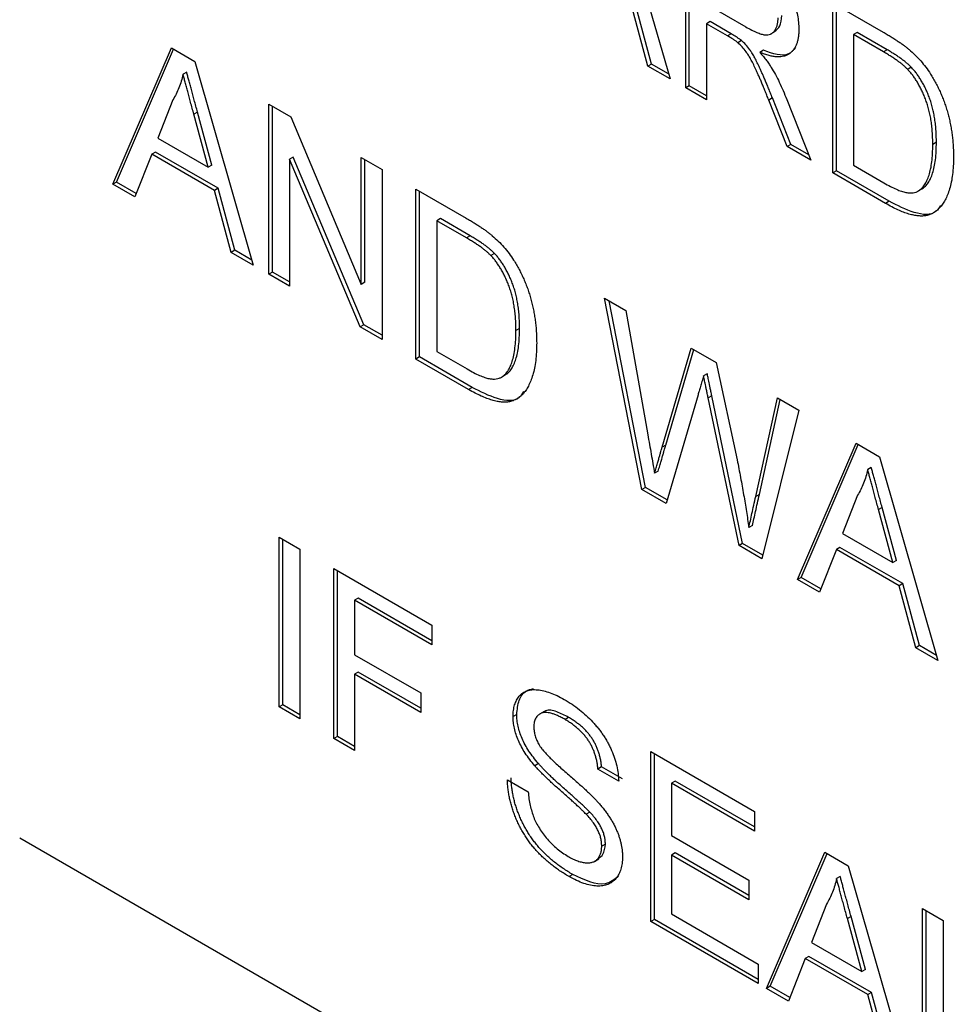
# Model space of a CAD drawing. Header units: millimetres. Extents: x 74 to 405, y 57 to 255.
# Tile 20 of 42: x 342.86 to 347.45, y 182.99 to 187.85. Entities that reach past the tile are written whole.
import ezdxf

# ---------------------------------------------------------------- set-up
doc = ezdxf.new("R2010")
doc.units = ezdxf.units.MM

msp = doc.modelspace()

# ---------------------------------------------------------------- linework, layer by layer
at = {"color": 7, "linetype": 'Continuous', "lineweight": 25}
for p, q in [((345.7823, 188.5583), (346.0708, 187.553)), ((346.1482, 187.5083), (346.1482, 188.3471)), ((346.1661, 187.5186), (346.1661, 188.3368)), ((345.9619, 187.6158), (345.8793, 187.9216)), ((345.9799, 187.6262), (345.8972, 187.932)), ((346.2506, 187.9223), (346.4452, 187.81)), ((346.8746, 187.9278), (347.123, 187.7844)), ((346.8746, 187.0889), (346.8746, 187.9278)), ((346.8926, 187.0993), (346.8926, 187.9174)), ((346.2686, 187.8359), (346.2506, 187.8255)), ((346.2506, 187.8255), (346.2506, 187.4491)), ((346.3555, 187.765), (346.2506, 187.8255)), ((346.3735, 187.7753), (346.2686, 187.8359)), ((346.3735, 187.7753), (346.3555, 187.765)), ((346.5692, 187.7751), (346.5916, 187.7881)), ((346.995, 187.7822), (346.977, 187.7718)), ((347.1243, 187.6868), (346.977, 187.7718)), ((346.977, 187.7718), (346.977, 187.1266)), ((347.1423, 187.6972), (346.995, 187.7822)), ((346.424, 187.7423), (346.406, 187.732)), ((343.3202, 187.0338), (343.6087, 187.706)), ((343.3381, 187.0441), (343.6196, 187.6998)), ((343.6087, 187.706), (343.7241, 187.6394)), ((346.5323, 187.6944), (346.5143, 187.6841)), ((347.1423, 187.6972), (347.1243, 187.6868)), ((343.7241, 187.6394), (344.0125, 186.6341)), ((345.9799, 187.6262), (345.9619, 187.6158)), ((346.0708, 187.553), (345.9619, 187.6158)), ((346.0636, 187.5778), (345.9799, 187.6262)), ((343.6842, 187.5864), (343.6662, 187.5761)), ((347.2623, 187.6106), (347.2444, 187.6002)), ((346.1661, 187.5186), (346.1482, 187.5083)), ((346.2506, 187.4699), (346.1661, 187.5186)), ((346.2506, 187.4491), (346.1482, 187.5083)), ((343.6166, 187.4498), (343.5422, 187.2605)), ((344.09, 187.4282), (344.1982, 187.3657)), ((344.09, 186.5894), (344.09, 187.4282)), ((344.1079, 186.5997), (344.1079, 187.4179)), ((346.5765, 187.4589), (346.5585, 187.4485)), ((346.649, 187.2191), (346.5585, 187.4485)), ((346.667, 187.2295), (346.5765, 187.4589)), ((346.6473, 187.4517), (346.7665, 187.1513)), ((343.7376, 187.3889), (343.7196, 187.3785)), ((343.7903, 187.1172), (343.7196, 187.3785)), ((343.8083, 187.1276), (343.7376, 187.3889)), ((344.1982, 187.3657), (344.5463, 186.5388)), ((343.5422, 187.2605), (343.7903, 187.1172)), ((346.667, 187.2295), (346.649, 187.2191)), ((346.7558, 187.1782), (346.667, 187.2295)), ((347.3862, 187.2401), (347.3682, 187.2298)), ((343.5115, 187.1814), (343.4287, 186.9711)), ((343.5295, 187.1918), (343.5115, 187.1814)), ((343.821, 187.0027), (343.5115, 187.1814)), ((343.839, 187.0131), (343.5295, 187.1918)), ((346.7665, 187.1513), (346.649, 187.2191)), ((343.8083, 187.1276), (343.7903, 187.1172)), ((344.2104, 187.1666), (344.1924, 187.1562)), ((344.1924, 187.1562), (344.1924, 186.5302)), ((344.5405, 186.3293), (344.1924, 187.1562)), ((344.5584, 186.3397), (344.2104, 187.1666)), ((344.5463, 187.1648), (344.6487, 187.1056)), ((344.5463, 186.5388), (344.5463, 187.1648)), ((344.5643, 186.5492), (344.5643, 187.1544)), ((346.977, 187.1266), (347.1268, 187.0401)), ((344.6487, 187.1056), (344.6487, 186.2668)), ((346.8926, 187.0993), (346.8746, 187.0889)), ((347.1348, 186.9387), (346.8746, 187.0889)), ((347.1528, 186.9491), (346.8926, 187.0993)), ((343.3381, 187.0441), (343.3202, 187.0338)), ((343.4287, 186.9711), (343.3202, 187.0338)), ((343.4354, 186.988), (343.3381, 187.0441)), ((343.839, 187.0131), (343.821, 187.0027)), ((343.9037, 186.6969), (343.821, 187.0027)), ((343.9217, 186.7073), (343.839, 187.0131)), ((344.8164, 187.0089), (345.0648, 186.8655)), ((344.8164, 186.17), (344.8164, 187.0089)), ((344.8343, 186.1804), (344.8343, 186.9985)), ((347.3163, 187.0108), (347.2984, 187.0004)), ((347.1528, 186.9491), (347.1348, 186.9387)), ((344.9368, 186.8633), (344.9188, 186.8529)), ((345.0661, 186.7679), (344.9188, 186.8529)), ((344.9188, 186.8529), (344.9188, 186.2077)), ((345.0841, 186.7783), (344.9368, 186.8633)), ((345.0841, 186.7783), (345.0661, 186.7679)), ((343.9217, 186.7073), (343.9037, 186.6969)), ((344.0125, 186.6341), (343.9037, 186.6969)), ((344.0054, 186.6589), (343.9217, 186.7073)), ((345.2041, 186.6917), (345.1861, 186.6813)), ((344.1079, 186.5997), (344.09, 186.5894)), ((344.1924, 186.551), (344.1079, 186.5997)), ((344.1924, 186.5302), (344.09, 186.5894)), ((344.5643, 186.5492), (344.5463, 186.5388)), ((345.7477, 186.4712), (345.8534, 186.4102)), ((345.9311, 185.5265), (345.7477, 186.4712)), ((345.949, 185.5369), (345.7702, 186.4582)), ((345.8534, 186.4102), (345.9612, 185.7963)), ((344.5584, 186.3397), (344.5405, 186.3293)), ((344.6487, 186.2668), (344.5405, 186.3293)), ((344.6487, 186.2875), (344.5584, 186.3397)), ((345.3279, 186.3212), (345.31, 186.3109)), ((344.9188, 186.2077), (345.0686, 186.1212)), ((346.0319, 185.7347), (346.1754, 186.2243)), ((346.0499, 185.745), (346.1881, 186.217)), ((346.1754, 186.2243), (346.2985, 186.1533)), ((344.8343, 186.1804), (344.8164, 186.17)), ((345.0766, 186.0198), (344.8164, 186.17)), ((345.0945, 186.0302), (344.8343, 186.1804)), ((346.2985, 186.1533), (346.4024, 185.673)), ((345.2581, 186.0919), (345.2401, 186.0815)), ((346.2546, 186.098), (346.2366, 186.0876)), ((345.0945, 186.0302), (345.0766, 186.0198)), ((346.2091, 185.9936), (346.0518, 185.4568)), ((346.2775, 185.9884), (346.2595, 185.978)), ((346.4116, 185.2491), (346.2595, 185.978)), ((346.4295, 185.2595), (346.2775, 185.9884)), ((346.4939, 185.492), (346.6012, 185.9785)), ((346.5119, 185.5023), (346.6151, 185.9705)), ((346.6012, 185.9785), (346.707, 185.9175)), ((346.707, 185.9175), (346.5239, 185.1843)), ((346.0499, 185.745), (346.0319, 185.7347)), ((346.7009, 185.0821), (346.9894, 185.7544)), ((346.7188, 185.0925), (347.0002, 185.7482)), ((346.9894, 185.7544), (347.1048, 185.6878)), ((347.1048, 185.6878), (347.3932, 184.6824)), ((347.0649, 185.6348), (347.0469, 185.6244)), ((346.0125, 185.6176), (345.9945, 185.6072)), ((345.949, 185.5369), (345.9311, 185.5265)), ((346.0518, 185.4568), (345.9311, 185.5265)), ((346.057, 185.4745), (345.949, 185.5369)), ((346.5119, 185.5023), (346.4939, 185.492)), ((346.9973, 185.4981), (346.9229, 185.3088)), ((347.1183, 185.4373), (347.1003, 185.4269)), ((347.171, 185.1656), (347.1003, 185.4269)), ((347.189, 185.176), (347.1183, 185.4373)), ((346.4781, 185.3487), (346.4602, 185.3384)), ((344.1412, 185.2916), (344.2436, 185.2324)), ((344.1412, 184.4527), (344.1412, 185.2916)), ((344.1591, 184.4631), (344.1591, 185.2812)), ((346.9229, 185.3088), (347.171, 185.1656)), ((344.2436, 185.2324), (344.2436, 184.3936)), ((346.4295, 185.2595), (346.4116, 185.2491)), ((346.5239, 185.1843), (346.4116, 185.2491)), ((346.5284, 185.2024), (346.4295, 185.2595)), ((346.9102, 185.2401), (346.8922, 185.2298)), ((347.2197, 185.0615), (346.9102, 185.2401)), ((346.8922, 185.2298), (346.8094, 185.0195)), ((347.2017, 185.0511), (346.8922, 185.2298)), ((344.4113, 185.1357), (344.8955, 184.8561)), ((344.4113, 184.2968), (344.4113, 185.1357)), ((347.189, 185.176), (347.171, 185.1656)), ((344.4292, 184.3072), (344.4292, 185.1253)), ((346.7188, 185.0925), (346.7009, 185.0821)), ((346.8161, 185.0364), (346.7188, 185.0925)), ((346.8094, 185.0195), (346.7009, 185.0821)), ((347.2197, 185.0615), (347.2017, 185.0511)), ((347.2844, 184.7453), (347.2017, 185.0511)), ((347.3023, 184.7556), (347.2197, 185.0615)), ((344.5317, 184.9901), (344.5137, 184.9797)), ((344.8955, 184.78), (344.5317, 184.9901)), ((344.5137, 184.9797), (344.5137, 184.7109)), ((344.8955, 184.7593), (344.5137, 184.9797)), ((344.8955, 184.8561), (344.8955, 184.7593)), ((347.3023, 184.7556), (347.2844, 184.7453)), ((347.3932, 184.6824), (347.2844, 184.7453)), ((347.3861, 184.7073), (347.3023, 184.7556)), ((344.5137, 184.7109), (344.8397, 184.5227)), ((344.5317, 184.6244), (344.5137, 184.6141)), ((344.5137, 184.6141), (344.5137, 184.2377)), ((344.8397, 184.4259), (344.5137, 184.6141)), ((344.8397, 184.4466), (344.5317, 184.6244)), ((344.8397, 184.5227), (344.8397, 184.4259)), ((344.1591, 184.4631), (344.1412, 184.4527)), ((344.2436, 184.4143), (344.1591, 184.4631)), ((344.2436, 184.3936), (344.1412, 184.4527)), ((345.314, 184.4163), (345.296, 184.4059)), ((345.449, 184.4303), (345.4265, 184.4174)), ((345.5702, 184.4013), (345.5523, 184.3909)), ((344.4292, 184.3072), (344.4113, 184.2968)), ((344.5137, 184.2377), (344.4113, 184.2968)), ((344.5137, 184.2584), (344.4292, 184.3072)), ((345.9759, 184.2324), (346.4881, 183.9367)), ((345.9759, 183.3936), (345.9759, 184.2324)), ((345.9938, 183.4039), (345.9938, 184.2221)), ((345.4212, 184.1731), (345.4033, 184.1627)), ((345.7331, 184.1567), (345.7151, 184.1464)), ((345.8176, 184.0872), (345.7151, 184.1464)), ((345.8355, 184.0976), (345.7331, 184.1567)), ((345.2681, 184.0925), (345.3705, 184.0334)), ((346.0963, 184.0869), (346.0783, 184.0765)), ((346.0783, 184.0765), (346.0783, 183.8184)), ((346.4881, 183.8399), (346.0783, 184.0765)), ((346.4881, 183.8607), (346.0963, 184.0869)), ((345.6743, 183.9341), (345.6563, 183.9237)), ((346.4881, 183.9367), (346.4881, 183.8399)), ((342.8596, 183.8069), (354.534, 177.0674)), ((345.7517, 183.7761), (345.7337, 183.7658)), ((346.0783, 183.8184), (346.4602, 183.5979)), ((346.0963, 183.732), (346.0783, 183.7216)), ((346.4602, 183.5219), (346.0963, 183.732)), ((346.5472, 183.0638), (346.8358, 183.736)), ((346.5651, 183.0741), (346.8466, 183.7298)), ((346.8358, 183.736), (346.9511, 183.6694)), ((345.6976, 183.6904), (345.72, 183.7034)), ((346.0783, 183.7216), (346.0783, 183.4312)), ((346.4602, 183.5012), (346.0783, 183.7216)), ((346.9511, 183.6694), (347.2396, 182.6641)), ((345.5903, 183.6261), (345.5724, 183.6158)), ((346.4602, 183.5979), (346.4602, 183.5012)), ((346.9112, 183.6164), (346.8932, 183.6061)), ((346.8436, 183.4798), (346.7692, 183.2905)), ((347.317, 183.4582), (347.4194, 183.3991)), ((347.317, 182.6194), (347.317, 183.4582)), ((347.3349, 182.6297), (347.3349, 183.4479)), ((345.9938, 183.4039), (345.9759, 183.3936)), ((346.5067, 183.0871), (345.9759, 183.3936)), ((346.5067, 183.1078), (345.9938, 183.4039)), ((346.0783, 183.4312), (346.5067, 183.1839)), ((346.9646, 183.4189), (346.9466, 183.4085)), ((347.0174, 183.1472), (346.9466, 183.4085)), ((347.0353, 183.1576), (346.9646, 183.4189)), ((347.4194, 183.3991), (347.4194, 182.657)), ((346.7692, 183.2905), (347.0174, 183.1472)), ((346.7385, 183.2114), (346.6557, 183.0011)), ((346.7565, 183.2218), (346.7385, 183.2114)), ((347.0481, 183.0327), (346.7385, 183.2114)), ((347.066, 183.0431), (346.7565, 183.2218)), ((346.5067, 183.1839), (346.5067, 183.0871)), ((347.0353, 183.1576), (347.0174, 183.1472)), ((346.5651, 183.0741), (346.5472, 183.0638)), ((346.6557, 183.0011), (346.5472, 183.0638)), ((346.6624, 183.018), (346.5651, 183.0741)), ((347.066, 183.0431), (347.0481, 183.0327)), ((347.1307, 182.7269), (347.0481, 183.0327)), ((347.1487, 182.7373), (347.066, 183.0431))]:
    msp.add_line(p, q, dxfattribs=at)
for points, knots in [([(346.4634, 188.1652), (346.4708, 188.1608), (346.4852, 188.1524), (346.506, 188.1395), (346.5254, 188.1262), (346.5435, 188.1137), (346.5603, 188.1007), (346.5756, 188.0881), (346.5896, 188.0755), (346.6024, 188.0628), (346.6142, 188.05), (346.6251, 188.0363), (346.6357, 188.0221), (346.6454, 188.0069), (346.6546, 187.9912), (346.6633, 187.9747), (346.6712, 187.9574), (346.6811, 187.9337), (346.6916, 187.9035), (346.7004, 187.8676), (346.7061, 187.8321), (346.7067, 187.8097), (346.707, 187.7984)], [0, 0, 0, 0, 0.062113, 0.120212, 0.174385, 0.225444, 0.272358, 0.316388, 0.356869, 0.393978, 0.429589, 0.464683, 0.500036, 0.535483, 0.571363, 0.607909, 0.645662, 0.684517, 0.762579, 0.840497, 0.919073, 1, 1, 1, 1]), ([(346.5882, 187.7885), (346.5977, 187.7958), (346.6182, 187.8118), (346.621, 187.8466), (346.6225, 187.8654)], [0, 0, 0, 0, 0.463028, 1, 1, 1, 1]), ([(346.4452, 187.81), (346.4549, 187.8046), (346.4732, 187.7944), (346.4987, 187.7825), (346.5204, 187.7744), (346.5388, 187.7703), (346.5543, 187.7704), (346.5677, 187.7737), (346.5789, 187.7811), (346.5882, 187.7913), (346.5954, 187.8043), (346.6006, 187.8193), (346.604, 187.8361), (346.6043, 187.8486), (346.6045, 187.855)], [0, 0, 0, 0, 0.1288603, 0.2408922, 0.3380442, 0.4201205, 0.4940585, 0.5660948, 0.636805, 0.7091484, 0.7819418, 0.8542853, 0.9261704, 1, 1, 1, 1]), ([(346.406, 187.732), (346.4031, 187.7343), (346.3963, 187.7396), (346.3849, 187.7471), (346.371, 187.7561), (346.361, 187.7619), (346.3555, 187.765)], [0, 0, 0, 0, 0.177495, 0.405226, 0.678388, 1, 1, 1, 1]), ([(346.424, 187.7423), (346.421, 187.7446), (346.4143, 187.7499), (346.4029, 187.7575), (346.389, 187.7664), (346.3789, 187.7722), (346.3735, 187.7753)], [0, 0, 0, 0, 0.177495, 0.405226, 0.678388, 1, 1, 1, 1]), ([(346.707, 187.7984), (346.7068, 187.7913), (346.7065, 187.7773), (346.7044, 187.7577), (346.7005, 187.74), (346.6955, 187.7237), (346.6887, 187.7095), (346.6808, 187.6966), (346.671, 187.686), (346.66, 187.6766), (346.6474, 187.6693), (346.6331, 187.6645), (346.6172, 187.662), (346.5997, 187.662), (346.5807, 187.6637), (346.56, 187.6682), (346.5377, 187.675), (346.5223, 187.681), (346.5143, 187.6841)], [0, 0, 0, 0, 0.061413, 0.121295, 0.179224, 0.235938, 0.292217, 0.348197, 0.404445, 0.462026, 0.520334, 0.580383, 0.641826, 0.706363, 0.773851, 0.845266, 0.920155, 1, 1, 1, 1]), ([(347.123, 187.7844), (347.1298, 187.7804), (347.143, 187.7727), (347.1622, 187.7612), (347.1801, 187.7498), (347.1968, 187.7389), (347.2122, 187.7283), (347.2264, 187.7182), (347.2393, 187.7082), (347.2475, 187.7014), (347.2514, 187.6982)], [0, 0, 0, 0, 0.157891, 0.306794, 0.445674, 0.57568, 0.694631, 0.805978, 0.907764, 1, 1, 1, 1]), ([(346.5585, 187.4485), (346.5553, 187.4566), (346.549, 187.4723), (346.5399, 187.4951), (346.5309, 187.5165), (346.5227, 187.5365), (346.5147, 187.5552), (346.5071, 187.5724), (346.5001, 187.5884), (346.4915, 187.6072), (346.4814, 187.6283), (346.4696, 187.6509), (346.4584, 187.67), (346.4447, 187.6902), (346.4276, 187.7116), (346.4131, 187.7253), (346.406, 187.732)], [0, 0, 0, 0, 0.080781, 0.156541, 0.227935, 0.29431, 0.356868, 0.414759, 0.467641, 0.516748, 0.60473, 0.681571, 0.74811, 0.804941, 0.905406, 1, 1, 1, 1]), ([(346.5765, 187.4589), (346.5732, 187.467), (346.5669, 187.4826), (346.5578, 187.5055), (346.5489, 187.5268), (346.5406, 187.5469), (346.5326, 187.5655), (346.5251, 187.5828), (346.5181, 187.5987), (346.5094, 187.6176), (346.4993, 187.6387), (346.4876, 187.6613), (346.4764, 187.6803), (346.4626, 187.7006), (346.4455, 187.722), (346.431, 187.7357), (346.424, 187.7423)], [0, 0, 0, 0, 0.080781, 0.156541, 0.227935, 0.29431, 0.356868, 0.414759, 0.467641, 0.516748, 0.60473, 0.681571, 0.74811, 0.804941, 0.905406, 1, 1, 1, 1]), ([(346.5143, 187.6841), (346.5201, 187.6773), (346.5313, 187.6644), (346.5466, 187.6454), (346.5597, 187.6275), (346.5672, 187.6157), (346.5708, 187.6101)], [0, 0, 0, 0, 0.293076, 0.556562, 0.791914, 1, 1, 1, 1]), ([(346.6905, 187.7075), (346.6799, 187.6953), (346.6441, 187.6544), (346.5784, 187.6779), (346.5323, 187.6944)], [0, 0, 0, 0, 0.297248, 1, 1, 1, 1]), ([(347.2444, 187.6002), (347.241, 187.6035), (347.234, 187.6106), (347.2225, 187.6206), (347.2096, 187.6311), (347.1953, 187.6416), (347.1796, 187.6528), (347.1624, 187.664), (347.1438, 187.6753), (347.131, 187.6829), (347.1243, 187.6868)], [0, 0, 0, 0, 0.087425, 0.185248, 0.292738, 0.411206, 0.541246, 0.682781, 0.836034, 1, 1, 1, 1]), ([(347.2623, 187.6106), (347.259, 187.6139), (347.2519, 187.621), (347.2404, 187.631), (347.2276, 187.6415), (347.2133, 187.652), (347.1976, 187.6631), (347.1804, 187.6744), (347.1618, 187.6857), (347.1489, 187.6933), (347.1423, 187.6972)], [0, 0, 0, 0, 0.087425, 0.185248, 0.292738, 0.411206, 0.541246, 0.682781, 0.836034, 1, 1, 1, 1]), ([(347.2514, 187.6982), (347.2614, 187.6894), (347.2811, 187.672), (347.3088, 187.6426), (347.3343, 187.611), (347.3495, 187.5884), (347.357, 187.5772)], [0, 0, 0, 0, 0.261195, 0.513143, 0.757809, 1, 1, 1, 1]), ([(343.6662, 187.5761), (343.6634, 187.5644), (343.6579, 187.541), (343.6462, 187.5087), (343.6329, 187.4778), (343.622, 187.4592), (343.6166, 187.4498)], [0, 0, 0, 0, 0.247294, 0.495608, 0.746359, 1, 1, 1, 1]), ([(343.7196, 187.3785), (343.7169, 187.3886), (343.7116, 187.4083), (343.7037, 187.4371), (343.6965, 187.4642), (343.6894, 187.4897), (343.6831, 187.5136), (343.6772, 187.5358), (343.6714, 187.5565), (343.6679, 187.5697), (343.6662, 187.5761)], [0, 0, 0, 0, 0.153148, 0.299433, 0.436426, 0.565671, 0.686508, 0.799269, 0.903395, 1, 1, 1, 1]), ([(343.7376, 187.3889), (343.7349, 187.399), (343.7296, 187.4187), (343.7217, 187.4475), (343.7145, 187.4746), (343.7074, 187.5001), (343.701, 187.524), (343.6952, 187.5462), (343.6893, 187.5669), (343.6858, 187.5801), (343.6842, 187.5864)], [0, 0, 0, 0, 0.153148, 0.299433, 0.436426, 0.565671, 0.686508, 0.799269, 0.903395, 1, 1, 1, 1]), ([(346.5708, 187.6101), (346.5776, 187.5984), (346.5917, 187.5743), (346.6111, 187.5359), (346.63, 187.4948), (346.6414, 187.4663), (346.6473, 187.4517)], [0, 0, 0, 0, 0.229528, 0.471466, 0.728186, 1, 1, 1, 1]), ([(347.3682, 187.2298), (347.3681, 187.2406), (347.3678, 187.2615), (347.3663, 187.2927), (347.3634, 187.3227), (347.3596, 187.3514), (347.3544, 187.3789), (347.3484, 187.4051), (347.341, 187.4301), (347.3324, 187.4538), (347.3231, 187.4763), (347.3134, 187.4976), (347.3032, 187.5177), (347.2923, 187.5366), (347.2812, 187.5544), (347.2694, 187.571), (347.2572, 187.5863), (347.2486, 187.5956), (347.2444, 187.6002)], [0, 0, 0, 0, 0.091258, 0.177402, 0.258694, 0.334791, 0.406045, 0.473581, 0.537187, 0.597012, 0.654533, 0.709286, 0.761518, 0.811848, 0.860604, 0.907806, 0.954259, 1, 1, 1, 1]), ([(347.3862, 187.2401), (347.386, 187.2509), (347.3858, 187.2719), (347.3843, 187.303), (347.3813, 187.3331), (347.3775, 187.3618), (347.3723, 187.3893), (347.3664, 187.4154), (347.3589, 187.4405), (347.3504, 187.4642), (347.3411, 187.4867), (347.3313, 187.508), (347.3211, 187.5281), (347.3103, 187.5469), (347.2991, 187.5647), (347.2874, 187.5813), (347.2752, 187.5967), (347.2666, 187.606), (347.2623, 187.6106)], [0, 0, 0, 0, 0.091258, 0.177402, 0.258694, 0.334791, 0.406045, 0.473581, 0.537187, 0.597012, 0.654533, 0.709286, 0.761518, 0.811848, 0.860604, 0.907806, 0.954259, 1, 1, 1, 1]), ([(347.357, 187.5772), (347.3617, 187.5698), (347.371, 187.5549), (347.3839, 187.5318), (347.3958, 187.5083), (347.4072, 187.4845), (347.4173, 187.4601), (347.4267, 187.4353), (347.4349, 187.4101), (347.4425, 187.3845), (347.4492, 187.3584), (347.4548, 187.3321), (347.4599, 187.3055), (347.4636, 187.2787), (347.467, 187.2514), (347.4691, 187.2241), (347.4704, 187.1964), (347.4706, 187.1781), (347.4706, 187.1688)], [0, 0, 0, 0, 0.0568123, 0.1138818, 0.1705331, 0.2275474, 0.2853527, 0.3437011, 0.4030002, 0.4638421, 0.5258155, 0.588967, 0.6532705, 0.7190966, 0.7867486, 0.8557883, 0.9268358, 1, 1, 1, 1]), ([(347.2984, 187.0004), (347.3037, 187.0044), (347.3147, 187.0126), (347.3284, 187.03), (347.3404, 187.0517), (347.3504, 187.078), (347.3586, 187.1087), (347.364, 187.1447), (347.3676, 187.1852), (347.368, 187.2145), (347.3682, 187.2298)], [0, 0, 0, 0, 0.097773, 0.20086, 0.310441, 0.427816, 0.555168, 0.691834, 0.840089, 1, 1, 1, 1]), ([(347.3163, 187.0108), (347.3217, 187.0148), (347.3327, 187.0229), (347.3464, 187.0404), (347.3583, 187.0621), (347.3683, 187.0884), (347.3765, 187.1191), (347.382, 187.155), (347.3856, 187.1955), (347.386, 187.2249), (347.3862, 187.2401)], [0, 0, 0, 0, 0.097773, 0.20086, 0.310441, 0.427816, 0.555168, 0.691834, 0.840089, 1, 1, 1, 1]), ([(347.4706, 187.1688), (347.4705, 187.1534), (347.4701, 187.1235), (347.4663, 187.0819), (347.4605, 187.0441), (347.4521, 187.0107), (347.4416, 186.9815), (347.4303, 186.9557), (347.4172, 186.9342), (347.4028, 186.9166), (347.3875, 186.9025), (347.3714, 186.8914), (347.3545, 186.8834), (347.3369, 186.8779), (347.3177, 186.876), (347.2971, 186.8763), (347.2745, 186.88), (347.2501, 186.8859), (347.2239, 186.8949), (347.1959, 186.9066), (347.1659, 186.9212), (347.1454, 186.9327), (347.1348, 186.9387)], [0, 0, 0, 0, 0.070538, 0.137265, 0.200472, 0.260573, 0.317203, 0.370006, 0.419824, 0.466241, 0.510134, 0.552081, 0.591863, 0.630336, 0.668716, 0.708706, 0.750896, 0.795285, 0.84198, 0.891765, 0.944294, 1, 1, 1, 1]), ([(347.1268, 187.0401), (347.1377, 187.034), (347.1584, 187.0224), (347.1875, 187.0084), (347.2129, 186.9984), (347.2349, 186.9924), (347.254, 186.9901), (347.2709, 186.9907), (347.2858, 186.9937), (347.2942, 186.9982), (347.2984, 187.0004)], [0, 0, 0, 0, 0.177956, 0.336653, 0.476122, 0.597334, 0.707007, 0.80993, 0.907088, 1, 1, 1, 1]), ([(347.4061, 186.9284), (347.3999, 186.9181), (347.3744, 186.8759), (347.2758, 186.8861), (347.1939, 186.928), (347.1528, 186.9491)], [0, 0, 0, 0, 0.139165, 0.567807, 1, 1, 1, 1]), ([(345.0648, 186.8655), (345.0716, 186.8615), (345.0848, 186.8538), (345.1039, 186.8423), (345.1219, 186.8309), (345.1385, 186.82), (345.154, 186.8094), (345.1681, 186.7993), (345.1811, 186.7893), (345.1893, 186.7825), (345.1931, 186.7793)], [0, 0, 0, 0, 0.157891, 0.3067943, 0.4456742, 0.5756804, 0.6946315, 0.8059778, 0.9077644, 1, 1, 1, 1]), ([(345.1861, 186.6813), (345.1828, 186.6846), (345.1758, 186.6917), (345.1642, 186.7017), (345.1514, 186.7122), (345.1371, 186.7227), (345.1214, 186.7339), (345.1042, 186.7451), (345.0856, 186.7564), (345.0727, 186.764), (345.0661, 186.7679)], [0, 0, 0, 0, 0.087425, 0.185248, 0.292738, 0.411206, 0.541246, 0.682781, 0.836034, 1, 1, 1, 1]), ([(345.2041, 186.6917), (345.2008, 186.695), (345.1937, 186.7021), (345.1822, 186.7121), (345.1694, 186.7226), (345.155, 186.7331), (345.1393, 186.7442), (345.1221, 186.7554), (345.1036, 186.7668), (345.0907, 186.7744), (345.0841, 186.7783)], [0, 0, 0, 0, 0.087425, 0.185248, 0.292738, 0.411206, 0.541246, 0.682781, 0.836034, 1, 1, 1, 1]), ([(345.1931, 186.7793), (345.2032, 186.7705), (345.2228, 186.7531), (345.2506, 186.7237), (345.2761, 186.6921), (345.2913, 186.6695), (345.2988, 186.6583)], [0, 0, 0, 0, 0.261195, 0.513143, 0.757809, 1, 1, 1, 1]), ([(345.3279, 186.3212), (345.3278, 186.332), (345.3276, 186.353), (345.3261, 186.3841), (345.3231, 186.4142), (345.3193, 186.4429), (345.3141, 186.4704), (345.3082, 186.4965), (345.3007, 186.5215), (345.2922, 186.5453), (345.2828, 186.5678), (345.2731, 186.5891), (345.2629, 186.6092), (345.2521, 186.628), (345.2409, 186.6458), (345.2292, 186.6624), (345.217, 186.6778), (345.2084, 186.6871), (345.2041, 186.6917)], [0, 0, 0, 0, 0.091258, 0.177402, 0.258694, 0.334791, 0.406045, 0.473581, 0.537187, 0.597012, 0.654533, 0.709286, 0.761518, 0.811848, 0.860604, 0.907806, 0.954259, 1, 1, 1, 1]), ([(345.31, 186.3109), (345.3099, 186.3217), (345.3096, 186.3426), (345.3081, 186.3738), (345.3051, 186.4038), (345.3013, 186.4325), (345.2961, 186.46), (345.2902, 186.4862), (345.2827, 186.5112), (345.2742, 186.5349), (345.2649, 186.5574), (345.2551, 186.5787), (345.245, 186.5988), (345.2341, 186.6177), (345.2229, 186.6355), (345.2112, 186.6521), (345.199, 186.6674), (345.1904, 186.6767), (345.1861, 186.6813)], [0, 0, 0, 0, 0.091258, 0.177402, 0.258694, 0.334791, 0.406045, 0.473581, 0.537187, 0.597012, 0.654533, 0.709286, 0.761518, 0.811848, 0.860604, 0.907806, 0.954259, 1, 1, 1, 1]), ([(345.2988, 186.6583), (345.3035, 186.6509), (345.3128, 186.636), (345.3257, 186.6129), (345.3376, 186.5894), (345.349, 186.5656), (345.359, 186.5412), (345.3685, 186.5164), (345.3767, 186.4912), (345.3843, 186.4656), (345.391, 186.4395), (345.3965, 186.4132), (345.4016, 186.3866), (345.4054, 186.3598), (345.4087, 186.3325), (345.4108, 186.3052), (345.4122, 186.2775), (345.4124, 186.2592), (345.4124, 186.2499)], [0, 0, 0, 0, 0.056812, 0.113882, 0.170533, 0.227547, 0.285353, 0.343701, 0.403, 0.463842, 0.525815, 0.588967, 0.653271, 0.719097, 0.786749, 0.855788, 0.926836, 1, 1, 1, 1]), ([(345.2401, 186.0815), (345.2455, 186.0855), (345.2565, 186.0937), (345.2702, 186.1111), (345.2822, 186.1328), (345.2922, 186.1591), (345.3004, 186.1898), (345.3058, 186.2258), (345.3094, 186.2663), (345.3098, 186.2956), (345.31, 186.3109)], [0, 0, 0, 0, 0.097773, 0.20086, 0.310441, 0.427816, 0.555168, 0.691834, 0.840089, 1, 1, 1, 1]), ([(345.2581, 186.0919), (345.2635, 186.0958), (345.2745, 186.104), (345.2882, 186.1215), (345.3001, 186.1432), (345.3101, 186.1695), (345.3183, 186.2002), (345.3238, 186.2361), (345.3274, 186.2766), (345.3277, 186.306), (345.3279, 186.3212)], [0, 0, 0, 0, 0.097773, 0.20086, 0.310441, 0.427816, 0.555168, 0.691834, 0.840089, 1, 1, 1, 1]), ([(345.4124, 186.2499), (345.4122, 186.2345), (345.4119, 186.2046), (345.4081, 186.163), (345.4023, 186.1252), (345.3938, 186.0918), (345.3834, 186.0626), (345.3721, 186.0368), (345.359, 186.0153), (345.3446, 185.9977), (345.3293, 185.9836), (345.3131, 185.9725), (345.2963, 185.9645), (345.2787, 185.959), (345.2595, 185.9571), (345.2389, 185.9574), (345.2162, 185.9611), (345.1919, 185.967), (345.1657, 185.976), (345.1376, 185.9877), (345.1077, 186.0022), (345.0872, 186.0138), (345.0766, 186.0198)], [0, 0, 0, 0, 0.070538, 0.137265, 0.200472, 0.260573, 0.317203, 0.370006, 0.419824, 0.466241, 0.510134, 0.552081, 0.591863, 0.630336, 0.668716, 0.708706, 0.750896, 0.795285, 0.84198, 0.891765, 0.944294, 1, 1, 1, 1]), ([(345.0686, 186.1212), (345.0795, 186.1151), (345.1001, 186.1035), (345.1293, 186.0895), (345.1547, 186.0795), (345.1767, 186.0735), (345.1958, 186.0712), (345.2126, 186.0718), (345.2276, 186.0748), (345.236, 186.0793), (345.2401, 186.0815)], [0, 0, 0, 0, 0.177956, 0.336653, 0.476122, 0.597334, 0.707007, 0.80993, 0.907088, 1, 1, 1, 1]), ([(346.2366, 186.0876), (346.234, 186.0782), (346.2289, 186.0604), (346.2213, 186.0355), (346.215, 186.0135), (346.211, 185.9999), (346.2091, 185.9936)], [0, 0, 0, 0, 0.299433, 0.56578, 0.799637, 1, 1, 1, 1]), ([(346.2595, 185.978), (346.258, 185.9851), (346.2551, 185.9987), (346.251, 186.018), (346.2476, 186.035), (346.2445, 186.0498), (346.2419, 186.0624), (346.2397, 186.0728), (346.2379, 186.081), (346.237, 186.0857), (346.2366, 186.0876)], [0, 0, 0, 0, 0.195283, 0.371406, 0.526305, 0.662045, 0.777003, 0.871182, 0.9462, 1, 1, 1, 1]), ([(346.2775, 185.9884), (346.276, 185.9955), (346.2731, 186.0091), (346.269, 186.0283), (346.2655, 186.0454), (346.2625, 186.0602), (346.2599, 186.0728), (346.2577, 186.0832), (346.2559, 186.0914), (346.255, 186.0961), (346.2546, 186.098)], [0, 0, 0, 0, 0.195283, 0.371406, 0.526305, 0.662045, 0.777003, 0.871182, 0.9462, 1, 1, 1, 1]), ([(345.3479, 186.0095), (345.3416, 185.9992), (345.3162, 185.957), (345.2175, 185.9672), (345.1356, 186.0091), (345.0945, 186.0302)], [0, 0, 0, 0, 0.139165, 0.567807, 1, 1, 1, 1]), ([(345.9612, 185.7963), (345.9668, 185.7646), (345.9779, 185.7016), (345.989, 185.6386), (345.9945, 185.6072)], [0, 0, 0, 0, 0.502459, 1, 1, 1, 1]), ([(345.9945, 185.6072), (345.9971, 185.6158), (346.002, 185.6321), (346.0086, 185.6554), (346.0146, 185.6756), (346.0197, 185.693), (346.0239, 185.7076), (346.0274, 185.7191), (346.0299, 185.7279), (346.0313, 185.7327), (346.0319, 185.7347)], [0, 0, 0, 0, 0.204226, 0.385542, 0.544548, 0.680944, 0.794732, 0.886212, 0.953741, 1, 1, 1, 1]), ([(346.0125, 185.6176), (346.0151, 185.6262), (346.0199, 185.6425), (346.0266, 185.6658), (346.0326, 185.686), (346.0377, 185.7034), (346.0418, 185.718), (346.0454, 185.7294), (346.0478, 185.7383), (346.0493, 185.7431), (346.0499, 185.745)], [0, 0, 0, 0, 0.204226, 0.385542, 0.544548, 0.680944, 0.794732, 0.886212, 0.953741, 1, 1, 1, 1]), ([(346.4024, 185.673), (346.4081, 185.6438), (346.4194, 185.586), (346.4344, 185.5011), (346.4483, 185.4187), (346.4562, 185.3649), (346.4602, 185.3384)], [0, 0, 0, 0, 0.260386, 0.513425, 0.759974, 1, 1, 1, 1]), ([(347.0469, 185.6244), (347.0441, 185.6128), (347.0386, 185.5894), (347.0269, 185.5571), (347.0136, 185.5262), (347.0027, 185.5075), (346.9973, 185.4981)], [0, 0, 0, 0, 0.247294, 0.495608, 0.746359, 1, 1, 1, 1]), ([(347.1003, 185.4269), (347.0976, 185.437), (347.0923, 185.4567), (347.0844, 185.4854), (347.0772, 185.5126), (347.0701, 185.5381), (347.0638, 185.562), (347.0579, 185.5842), (347.0521, 185.6049), (347.0486, 185.6181), (347.0469, 185.6244)], [0, 0, 0, 0, 0.1531481, 0.2994335, 0.4364264, 0.5656706, 0.6865083, 0.7992685, 0.9033947, 1, 1, 1, 1]), ([(347.1183, 185.4373), (347.1156, 185.4474), (347.1103, 185.4671), (347.1024, 185.4958), (347.0952, 185.523), (347.0881, 185.5485), (347.0817, 185.5723), (347.0758, 185.5946), (347.07, 185.6152), (347.0665, 185.6284), (347.0649, 185.6348)], [0, 0, 0, 0, 0.1531481, 0.2994335, 0.4364264, 0.5656706, 0.6865083, 0.7992685, 0.9033947, 1, 1, 1, 1]), ([(346.4602, 185.3384), (346.4626, 185.3494), (346.4677, 185.3727), (346.4759, 185.4091), (346.4845, 185.4495), (346.4907, 185.4774), (346.4939, 185.492)], [0, 0, 0, 0, 0.215533, 0.453567, 0.715534, 1, 1, 1, 1]), ([(346.4781, 185.3487), (346.4805, 185.3598), (346.4856, 185.383), (346.4939, 185.4195), (346.5025, 185.4598), (346.5087, 185.4878), (346.5119, 185.5023)], [0, 0, 0, 0, 0.215533, 0.453567, 0.715534, 1, 1, 1, 1]), ([(345.296, 184.4059), (345.2964, 184.4161), (345.297, 184.4364), (345.3031, 184.4633), (345.3129, 184.4869), (345.324, 184.5036), (345.3348, 184.5149), (345.3437, 184.5224), (345.3538, 184.5283), (345.3646, 184.5329), (345.3764, 184.536), (345.3889, 184.5382), (345.4025, 184.5384), (345.4216, 184.5376), (345.4472, 184.5331), (345.4794, 184.5234), (345.5133, 184.5091), (345.5364, 184.4965), (345.5482, 184.4901)], [0, 0, 0, 0, 0.074995, 0.149165, 0.223664, 0.300412, 0.33957, 0.378921, 0.418096, 0.45823, 0.498427, 0.539708, 0.582216, 0.625824, 0.715481, 0.807384, 0.901634, 1, 1, 1, 1]), ([(345.314, 184.4163), (345.3165, 184.4405), (345.3215, 184.489), (345.3527, 184.5338), (345.3838, 184.5405), (345.3964, 184.5432)], [0, 0, 0, 0, 0.3729602, 0.7460529, 1, 1, 1, 1]), ([(345.5482, 184.4901), (345.5611, 184.4823), (345.5863, 184.4671), (345.6228, 184.4405), (345.6569, 184.4113), (345.6836, 184.3852), (345.7034, 184.363), (345.7174, 184.3465), (345.7305, 184.3293), (345.7426, 184.3117), (345.754, 184.2939), (345.7643, 184.2755), (345.7739, 184.2569), (345.7853, 184.2317), (345.7975, 184.1999), (345.8081, 184.1617), (345.8154, 184.1237), (345.8168, 184.0995), (345.8176, 184.0872)], [0, 0, 0, 0, 0.100475, 0.195644, 0.286083, 0.372983, 0.415026, 0.456052, 0.495939, 0.535566, 0.574087, 0.612519, 0.651081, 0.689513, 0.766237, 0.84235, 0.919974, 1, 1, 1, 1]), ([(345.4033, 184.1627), (345.3947, 184.173), (345.3782, 184.1928), (345.356, 184.224), (345.3373, 184.2553), (345.3221, 184.2864), (345.3103, 184.3173), (345.3023, 184.3476), (345.2968, 184.3776), (345.2963, 184.3964), (345.296, 184.4059)], [0, 0, 0, 0, 0.144805, 0.279512, 0.406394, 0.527502, 0.645393, 0.761885, 0.878942, 1, 1, 1, 1]), ([(345.4212, 184.1731), (345.4127, 184.1834), (345.3962, 184.2032), (345.374, 184.2344), (345.3552, 184.2656), (345.3401, 184.2968), (345.3282, 184.3277), (345.3202, 184.358), (345.3147, 184.388), (345.3142, 184.4068), (345.314, 184.4163)], [0, 0, 0, 0, 0.144805, 0.279512, 0.406394, 0.527502, 0.645393, 0.761885, 0.878942, 1, 1, 1, 1]), ([(345.5523, 184.3909), (345.5458, 184.3946), (345.5333, 184.4017), (345.5153, 184.4101), (345.4985, 184.4171), (345.4831, 184.422), (345.4691, 184.4248), (345.4563, 184.4261), (345.4451, 184.4249), (345.4351, 184.4221), (345.4265, 184.4176), (345.4191, 184.4119), (345.4126, 184.4055), (345.4075, 184.3974), (345.4033, 184.3885), (345.4007, 184.3781), (345.3988, 184.367), (345.3986, 184.3587), (345.3985, 184.3545)], [0, 0, 0, 0, 0.091511, 0.177143, 0.257108, 0.331198, 0.400592, 0.465625, 0.526973, 0.585443, 0.641399, 0.695044, 0.746782, 0.796959, 0.847545, 0.897439, 0.947649, 1, 1, 1, 1]), ([(345.5702, 184.4013), (345.5508, 184.4114), (345.512, 184.4315), (345.4663, 184.4425), (345.4511, 184.4292), (345.4482, 184.4266)], [0, 0, 0, 0, 0.44867, 0.894532, 1, 1, 1, 1]), ([(345.7151, 184.1464), (345.7145, 184.1527), (345.7132, 184.1652), (345.71, 184.1841), (345.7056, 184.2024), (345.7004, 184.2202), (345.6941, 184.2373), (345.6868, 184.254), (345.6783, 184.2701), (345.6689, 184.2857), (345.6584, 184.3008), (345.6467, 184.3153), (345.6338, 184.3293), (345.6197, 184.3427), (345.6045, 184.3557), (345.5882, 184.3682), (345.5706, 184.3799), (345.5585, 184.3872), (345.5523, 184.3909)], [0, 0, 0, 0, 0.067155, 0.131403, 0.192732, 0.251253, 0.307704, 0.362699, 0.417778, 0.472304, 0.527873, 0.58523, 0.645057, 0.707952, 0.774434, 0.84494, 0.920404, 1, 1, 1, 1]), ([(345.7331, 184.1567), (345.7324, 184.1631), (345.7311, 184.1756), (345.728, 184.1944), (345.7236, 184.2128), (345.7184, 184.2305), (345.7121, 184.2477), (345.7047, 184.2643), (345.6963, 184.2804), (345.6869, 184.2961), (345.6763, 184.3111), (345.6646, 184.3257), (345.6517, 184.3396), (345.6377, 184.3531), (345.6225, 184.366), (345.6061, 184.3786), (345.5885, 184.3903), (345.5764, 184.3976), (345.5702, 184.4013)], [0, 0, 0, 0, 0.067155, 0.131403, 0.192732, 0.251253, 0.307704, 0.362699, 0.417778, 0.472304, 0.527873, 0.58523, 0.645057, 0.707952, 0.774434, 0.84494, 0.920404, 1, 1, 1, 1]), ([(345.3985, 184.3545), (345.3987, 184.3472), (345.3992, 184.3329), (345.4045, 184.3099), (345.4126, 184.2871), (345.4205, 184.2727), (345.4245, 184.2654)], [0, 0, 0, 0, 0.262741, 0.509957, 0.753327, 1, 1, 1, 1]), ([(345.4245, 184.2654), (345.427, 184.2615), (345.4326, 184.2527), (345.443, 184.2395), (345.4559, 184.2247), (345.4713, 184.2085), (345.4893, 184.1908), (345.5098, 184.1714), (345.5329, 184.1505), (345.5579, 184.1288), (345.5832, 184.107), (345.6072, 184.0859), (345.6293, 184.0663), (345.6493, 184.048), (345.6674, 184.0311), (345.6834, 184.0154), (345.6975, 184.0013), (345.7061, 183.9922), (345.7102, 183.9879)], [0, 0, 0, 0, 0.032743, 0.07241, 0.119611, 0.174673, 0.237345, 0.308352, 0.38763, 0.474784, 0.563332, 0.645136, 0.720203, 0.789134, 0.851497, 0.907331, 0.956969, 1, 1, 1, 1]), ([(345.6563, 183.9237), (345.6538, 183.9264), (345.648, 183.9325), (345.6381, 183.9418), (345.6263, 183.9533), (345.6124, 183.9661), (345.5965, 183.9805), (345.5785, 183.9966), (345.5585, 184.0143), (345.537, 184.0333), (345.5154, 184.0524), (345.4947, 184.071), (345.4756, 184.0888), (345.4581, 184.1054), (345.4421, 184.1212), (345.4277, 184.1359), (345.4148, 184.1494), (345.407, 184.1584), (345.4033, 184.1627)], [0, 0, 0, 0, 0.0312, 0.070487, 0.117215, 0.171576, 0.234122, 0.303963, 0.382156, 0.467646, 0.554335, 0.635074, 0.710037, 0.779092, 0.842966, 0.901001, 0.953246, 1, 1, 1, 1]), ([(345.6743, 183.9341), (345.6717, 183.9368), (345.6659, 183.9428), (345.656, 183.9522), (345.6443, 183.9637), (345.6304, 183.9765), (345.6144, 183.9908), (345.5965, 184.007), (345.5765, 184.0247), (345.555, 184.0436), (345.5333, 184.0628), (345.5126, 184.0814), (345.4936, 184.0991), (345.4761, 184.1158), (345.4601, 184.1315), (345.4457, 184.1462), (345.4328, 184.1598), (345.4249, 184.1688), (345.4212, 184.1731)], [0, 0, 0, 0, 0.0312, 0.070487, 0.117215, 0.171576, 0.234122, 0.303963, 0.382156, 0.467646, 0.554335, 0.635074, 0.710037, 0.779092, 0.842966, 0.901001, 0.953246, 1, 1, 1, 1]), ([(345.5724, 183.6158), (345.5644, 183.6204), (345.549, 183.6295), (345.5262, 183.6444), (345.5044, 183.6596), (345.4835, 183.6755), (345.4637, 183.692), (345.4449, 183.7089), (345.4269, 183.7263), (345.41, 183.7443), (345.3941, 183.763), (345.3789, 183.7821), (345.3647, 183.8019), (345.3515, 183.8225), (345.3389, 183.8434), (345.3274, 183.8651), (345.3167, 183.8873), (345.307, 183.91), (345.2984, 183.933), (345.2906, 183.956), (345.284, 183.979), (345.2787, 184.0018), (345.2742, 184.0247), (345.2711, 184.0474), (345.2688, 184.0702), (345.2683, 184.0851), (345.2681, 184.0925)], [0, 0, 0, 0, 0.052493, 0.102825, 0.151397, 0.198033, 0.242876, 0.285999, 0.327849, 0.368395, 0.407852, 0.446838, 0.485166, 0.523341, 0.561602, 0.59992, 0.638496, 0.677791, 0.71729, 0.756605, 0.796068, 0.835886, 0.875714, 0.916263, 0.95776, 1, 1, 1, 1]), ([(345.5903, 183.6261), (345.5824, 183.6308), (345.5669, 183.6399), (345.5441, 183.6548), (345.5223, 183.67), (345.5015, 183.6859), (345.4817, 183.7024), (345.4628, 183.7193), (345.4449, 183.7366), (345.428, 183.7546), (345.412, 183.7734), (345.3969, 183.7924), (345.3827, 183.8123), (345.3695, 183.8328), (345.3568, 183.8538), (345.3454, 183.8755), (345.3347, 183.8977), (345.325, 183.9204), (345.3163, 183.9433), (345.3085, 183.9663), (345.302, 183.9893), (345.2967, 184.0122), (345.2922, 184.0351), (345.2891, 184.0578), (345.2868, 184.0806), (345.2863, 184.0954), (345.286, 184.1029)], [0, 0, 0, 0, 0.052493, 0.102825, 0.151397, 0.198033, 0.242876, 0.285999, 0.327849, 0.368395, 0.407852, 0.446838, 0.485166, 0.523341, 0.561602, 0.59992, 0.638496, 0.677791, 0.71729, 0.756605, 0.796068, 0.835886, 0.875714, 0.916263, 0.95776, 1, 1, 1, 1]), ([(345.3705, 184.0334), (345.3716, 184.0221), (345.3738, 184.0005), (345.3799, 183.9681), (345.3877, 183.9376), (345.3974, 183.9085), (345.4101, 183.8806), (345.4255, 183.8531), (345.4442, 183.8263), (345.4653, 183.7998), (345.4888, 183.775), (345.5138, 183.7522), (345.5404, 183.732), (345.5586, 183.7208), (345.5678, 183.7152)], [0, 0, 0, 0, 0.093796, 0.180188, 0.260363, 0.334847, 0.407093, 0.481448, 0.559271, 0.64227, 0.728586, 0.815978, 0.906035, 1, 1, 1, 1]), ([(345.7102, 183.9879), (345.7154, 183.9821), (345.7256, 183.9707), (345.7402, 183.953), (345.7537, 183.9355), (345.7662, 183.918), (345.7775, 183.9005), (345.7879, 183.8831), (345.7973, 183.8658), (345.8054, 183.8483), (345.8127, 183.8311), (345.8191, 183.8139), (345.8242, 183.7968), (345.8287, 183.7796), (345.8319, 183.7627), (345.8345, 183.7457), (345.836, 183.7288), (345.8361, 183.7179), (345.8362, 183.7123)], [0, 0, 0, 0, 0.074931, 0.147078, 0.216364, 0.282503, 0.346688, 0.408836, 0.469262, 0.528432, 0.587001, 0.644416, 0.702189, 0.759767, 0.81849, 0.877633, 0.93802, 1, 1, 1, 1]), ([(345.7337, 183.7658), (345.7335, 183.772), (345.733, 183.7841), (345.7299, 183.8031), (345.724, 183.8224), (345.7162, 183.8418), (345.7055, 183.8617), (345.692, 183.8821), (345.6753, 183.9032), (345.6629, 183.9166), (345.6563, 183.9237)], [0, 0, 0, 0, 0.117768, 0.230176, 0.339843, 0.450625, 0.566943, 0.696021, 0.839438, 1, 1, 1, 1]), ([(345.7517, 183.7761), (345.7515, 183.7823), (345.751, 183.7945), (345.7478, 183.8135), (345.7419, 183.8327), (345.7342, 183.8522), (345.7235, 183.872), (345.7099, 183.8925), (345.6933, 183.9135), (345.6808, 183.927), (345.6743, 183.9341)], [0, 0, 0, 0, 0.117768, 0.230176, 0.339843, 0.450625, 0.566943, 0.696021, 0.839438, 1, 1, 1, 1]), ([(345.7161, 183.7046), (345.7251, 183.7105), (345.746, 183.724), (345.7496, 183.7572), (345.7517, 183.7761)], [0, 0, 0, 0, 0.43085, 1, 1, 1, 1]), ([(345.5678, 183.7152), (345.5761, 183.7106), (345.5921, 183.7017), (345.6152, 183.6924), (345.637, 183.6857), (345.6571, 183.6829), (345.6752, 183.6832), (345.691, 183.687), (345.7045, 183.6938), (345.715, 183.7044), (345.7233, 183.717), (345.7294, 183.7315), (345.733, 183.7477), (345.7335, 183.7598), (345.7337, 183.7658)], [0, 0, 0, 0, 0.1055839, 0.2058681, 0.3009467, 0.3930019, 0.4809485, 0.5628739, 0.6414613, 0.7177416, 0.7917718, 0.8627164, 0.9317768, 1, 1, 1, 1]), ([(345.8362, 183.7123), (345.8358, 183.7016), (345.835, 183.6803), (345.8286, 183.6519), (345.8184, 183.6267), (345.8064, 183.6089), (345.7952, 183.5966), (345.7857, 183.5885), (345.7752, 183.5821), (345.7639, 183.5767), (345.7517, 183.5727), (345.7386, 183.5701), (345.7247, 183.5687), (345.7048, 183.5688), (345.6783, 183.5721), (345.6447, 183.5815), (345.6092, 183.5955), (345.5848, 183.6089), (345.5724, 183.6158)], [0, 0, 0, 0, 0.074816, 0.148535, 0.223872, 0.301297, 0.340894, 0.38034, 0.420127, 0.45995, 0.500831, 0.541907, 0.584439, 0.62808, 0.717267, 0.80786, 0.901925, 1, 1, 1, 1]), ([(345.8161, 183.6165), (345.7957, 183.6006), (345.7386, 183.5561), (345.6484, 183.5987), (345.5903, 183.6261)], [0, 0, 0, 0, 0.3564779, 1, 1, 1, 1]), ([(346.8932, 183.6061), (346.8905, 183.5944), (346.8849, 183.571), (346.8732, 183.5387), (346.8599, 183.5078), (346.8491, 183.4891), (346.8436, 183.4798)], [0, 0, 0, 0, 0.247294, 0.495608, 0.746359, 1, 1, 1, 1]), ([(346.9466, 183.4085), (346.9439, 183.4186), (346.9386, 183.4383), (346.9308, 183.4671), (346.9235, 183.4942), (346.9165, 183.5197), (346.9101, 183.5436), (346.9042, 183.5658), (346.8984, 183.5865), (346.8949, 183.5997), (346.8932, 183.6061)], [0, 0, 0, 0, 0.153148, 0.299433, 0.436426, 0.565671, 0.686508, 0.799269, 0.903395, 1, 1, 1, 1]), ([(346.9646, 183.4189), (346.9619, 183.429), (346.9566, 183.4487), (346.9487, 183.4774), (346.9415, 183.5046), (346.9344, 183.5301), (346.9281, 183.554), (346.9222, 183.5762), (346.9164, 183.5969), (346.9129, 183.6101), (346.9112, 183.6164)], [0, 0, 0, 0, 0.153148, 0.299433, 0.436426, 0.565671, 0.686508, 0.799269, 0.903395, 1, 1, 1, 1])]:
    msp.add_open_spline(points, degree=3, knots=knots, dxfattribs=at)

doc.saveas('drawing.dxf')
